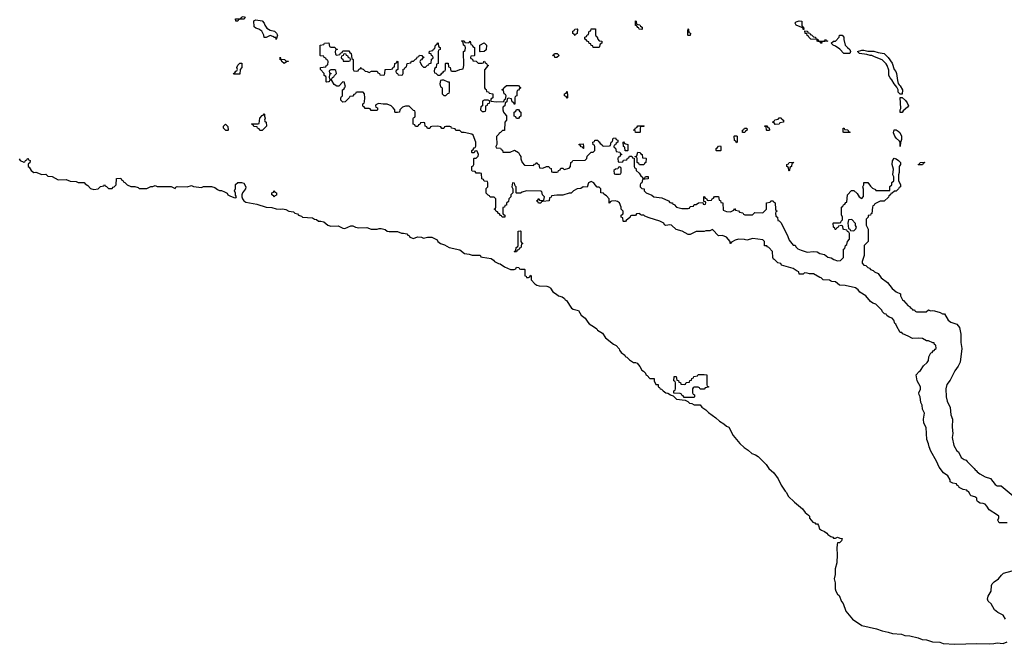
# Model space of a CAD drawing. Header units: inches. Extents: x 2602844 to 2692189, y 936934 to 1026383.
# Tile 10 of 58: x 2633550 to 2643301, y 958723 to 964904. Entities that reach past the tile are written whole.
import ezdxf

# ---------------------------------------------------------------- set-up
doc = ezdxf.new("R2010")
doc.units = ezdxf.units.IN
doc.header["$MEASUREMENT"] = 0
for name, color, linetype in [('C6936', 7, 'Continuous'), ('C6945', 7, 'Continuous'), ('C6946', 7, 'Continuous')]:
    doc.layers.add(name, color=color, linetype=linetype)

msp = doc.modelspace()

# ---------------------------------------------------------------- linework, layer by layer
at = {"layer": 'C6936', "color": 6}
for points in [[(2635690, 964888), (2635687.3, 964912.7), (2635727.3, 964912.7), (2635742, 964918), (2635746, 964930), (2635764.7, 964935.3), (2635782, 964930), (2635774, 964910), (2635732, 964908), (2635718, 964902), (2635710, 964888)], [(2636090, 964706), (2636086, 964726), (2636074, 964726), (2636058, 964738), (2636030, 964748.7), (2635990, 964726), (2635970, 964726), (2635968.7, 964750), (2635948.7, 964790), (2635918, 964810), (2635890, 964819), (2635873.2, 964833.2), (2635868.7, 964891.3), (2635890, 964901), (2635950, 964891), (2635970.6, 964870.6), (2635976, 964850), (2635998.8, 964818.8), (2636030, 964801), (2636072, 964790), (2636092, 964770), (2636102, 964750)], [(2639710, 964806), (2639686, 964810), (2639682, 964822), (2639670, 964826), (2639662, 964842), (2639650, 964846), (2639647.3, 964892.7), (2639654, 964890), (2639658, 964858), (2639690, 964854), (2639698, 964838), (2639714, 964830), (2639714, 964810)], [(2639050, 964748.7), (2639042, 964762), (2639028.4, 964768.4), (2639028, 964790), (2639042, 964798), (2639046, 964810), (2639070, 964814), (2639074, 964810), (2639071.6, 964768.4), (2639058, 964762)], [(2639230, 964628), (2639226, 964646), (2639210, 964648), (2639206, 964666), (2639190, 964668), (2639186, 964686), (2639166, 964690), (2639162, 964702), (2639148, 964710), (2639146, 964730), (2639162, 964738), (2639170, 964754), (2639182, 964758), (2639188, 964790), (2639206, 964794), (2639210, 964812), (2639252.7, 964812.7), (2639252.7, 964752.7), (2639258, 964738), (2639270, 964734), (2639274, 964710), (2639290, 964694), (2639314, 964690), (2639314, 964670), (2639298, 964662), (2639290, 964628)], [(2638110, 964586), (2638106, 964590), (2638108, 964650), (2638150, 964674), (2638174, 964650), (2638170, 964606), (2638150, 964588)], [(2636770, 964566), (2636758, 964562), (2636752, 964548), (2636738, 964542), (2636734, 964530), (2636738, 964518), (2636751.6, 964511.6), (2636754, 964494), (2636810, 964494), (2636822, 964498), (2636826, 964510), (2636822, 964522), (2636807.3, 964527.3), (2636802, 964542), (2636788, 964548), (2636782, 964562)], [(2638870, 964528.7), (2638849.2, 964529.2), (2638846, 964546), (2638826, 964550), (2638842, 964558), (2638846, 964570), (2638874, 964570), (2638891.3, 964550)], [(2635670, 964366), (2635666, 964370), (2635682, 964378), (2635690, 964394), (2635702, 964398), (2635706, 964410), (2635702, 964430), (2635710, 964454), (2635730, 964474), (2635750, 964474), (2635751.1, 964428.9), (2635734, 964410), (2635730, 964366)], [(2636190, 964494), (2636210, 964494), (2636210.8, 964489.2), (2636192, 964488), (2636170, 964469), (2636146, 964490), (2636142, 964502), (2636130, 964506), (2636128, 964532), (2636134, 964526), (2636134, 964514), (2636174, 964510)], [(2636670, 964406), (2636630, 964406), (2636618, 964402), (2636614, 964390), (2636618, 964378), (2636634, 964370), (2636618, 964362), (2636614, 964330), (2636618, 964318), (2636630, 964314), (2636642, 964318), (2636647.3, 964332.7), (2636662, 964338), (2636667.3, 964352.7), (2636686, 964370), (2636682, 964402)], [(2637750, 964306), (2637730, 964306), (2637718, 964302), (2637712, 964270), (2637718, 964238), (2637730, 964234), (2637732.7, 964227.3), (2637734, 964170), (2637750, 964154), (2637770, 964154), (2637790, 964174), (2637802, 964178), (2637806, 964190), (2637806, 964286), (2637794, 964286)], [(2638970, 964126), (2638962, 964142), (2638946, 964150), (2638946, 964170), (2638962, 964178), (2638970, 964194), (2638974, 964150), (2638974, 964130)], [(2638190, 964106), (2638150, 964106), (2638138, 964102), (2638134, 964090), (2638134, 964050), (2638118, 964042), (2638114, 964010), (2638130, 963994), (2638150, 963994), (2638162, 963998), (2638166, 964010), (2638167.3, 964052.7), (2638182, 964058), (2638187.3, 964072.7), (2638202, 964078), (2638206, 964090), (2638202, 964102)], [(2635950, 963806), (2635928.4, 963808.4), (2635922, 963822), (2635906, 963830), (2635902, 963842), (2635870, 963846), (2635862, 963862), (2635846, 963870), (2635850, 963874), (2635910, 963874), (2635922, 963878), (2635928, 963930), (2635950, 963954), (2635962, 963958), (2635970, 963971.3), (2635974, 963970), (2635974, 963950), (2635982, 963930), (2635974, 963910), (2635978, 963898), (2635992, 963890), (2635994, 963850)], [(2638470, 963926), (2638462, 963942), (2638446, 963950), (2638446, 963990), (2638462, 963998), (2638470, 964014), (2638490, 964014), (2638498, 963998), (2638514, 963990), (2638514, 963950), (2638498, 963942), (2638490, 963926)], [(2635590, 963806), (2635568.9, 963828.9), (2635568.7, 963851.3), (2635588.7, 963871.3), (2635612, 963848), (2635614, 963810), (2635610, 963806)], [(2639690, 963786), (2639650, 963788), (2639646, 963806), (2639628, 963810), (2639642, 963818), (2639650, 963834), (2639662, 963838), (2639670, 963852), (2639730, 963854), (2639734, 963850), (2639730, 963846), (2639698, 963842), (2639694, 963830), (2639694, 963790)], [(2639130, 963628), (2639122, 963642), (2639110, 963646), (2639102, 963662), (2639090, 963666), (2639088.9, 963671.1), (2639130, 963674), (2639134, 963650), (2639134, 963630)], [(2639570, 963606), (2639547.3, 963607.3), (2639542, 963642), (2639528.4, 963648.4), (2639526, 963690), (2639530, 963694), (2639538, 963678), (2639572, 963670), (2639574, 963610)], [(2639688, 963468), (2639682, 963482), (2639666, 963490), (2639666, 963530), (2639662, 963542), (2639646, 963546), (2639646, 963550), (2639662, 963558), (2639670, 963594), (2639694, 963590), (2639698, 963578), (2639714, 963570), (2639718, 963538), (2639750, 963534), (2639754, 963530), (2639752, 963490), (2639738, 963482), (2639730, 963468)], [(2639490, 963446), (2639478, 963442), (2639472.7, 963427.3), (2639450, 963426), (2639434, 963410), (2639438, 963378), (2639450, 963374), (2639490, 963374), (2639502, 963378), (2639506, 963390), (2639506, 963430), (2639502, 963442)], [(2636070, 963146), (2636062, 963162), (2636046, 963170), (2636048.4, 963191.6), (2636062, 963198), (2636070, 963214), (2636078, 963198), (2636094, 963190), (2636092.7, 963167.3), (2636078, 963162)], [(2638450, 962606), (2638446, 962610), (2638462, 962618), (2638466, 962650), (2638482, 962658), (2638486, 962670), (2638486, 962810), (2638510, 962814), (2638514, 962810), (2638514, 962710), (2638518, 962698), (2638534, 962690), (2638518, 962682), (2638512.7, 962647.3), (2638498, 962642), (2638492.7, 962627.3), (2638478, 962622), (2638470, 962606)]]:
    msp.add_lwpolyline(points, close=True, dxfattribs=at)
for points in [[(2640000, 962871), (2639990, 962872.7), (2639950, 962866), (2639934.6, 962874.6), (2639928, 962890), (2639888, 962910), (2639783.2, 962943.2), (2639740.1, 962960.1), (2639730, 962968.7), (2639708.4, 962968.4), (2639695.3, 962975.3), (2639690, 962986), (2639658, 962982), (2639650, 962966), (2639610, 962966), (2639598, 962962), (2639594, 962950), (2639570, 962926), (2639558, 962922), (2639550, 962906), (2639530, 962906), (2639526, 962910), (2639522, 962942), (2639506, 962950), (2639506, 962970), (2639522, 962978), (2639526, 962990), (2639526, 963010), (2639506, 963030), (2639506, 963050), (2639489, 963090), (2639470, 963105.2), (2639447.9, 963112.1), (2639412, 963108), (2639398, 963102), (2639394, 963090), (2639387.3, 963087.3), (2639386, 963130), (2639360.4, 963160.4), (2639336.4, 963176.4), (2639330, 963186), (2639306, 963190), (2639306, 963230), (2639290, 963246), (2639267.3, 963247.3), (2639248, 963268), (2639235.3, 963290), (2639210, 963302), (2639182, 963290), (2639170, 963246), (2639130, 963248), (2639106.8, 963233.2), (2639071.3, 963228.7), (2639034, 963210), (2639010, 963188), (2638992.7, 963187.3), (2638930, 963166), (2638870, 963168), (2638818, 963162), (2638812, 963148), (2638798, 963142), (2638794, 963110), (2638730, 963106), (2638718, 963102), (2638712, 963088), (2638688.4, 963088.4), (2638682, 963102), (2638668, 963110), (2638682, 963118), (2638690, 963134), (2638698, 963118), (2638710, 963114), (2638742, 963118), (2638746, 963150), (2638726, 963170), (2638722, 963202), (2638710, 963206), (2638570, 963208.7), (2638524.7, 963195.3), (2638510, 963186), (2638470, 963186), (2638466, 963190), (2638466, 963250), (2638458, 963258), (2638450, 963286), (2638430, 963288), (2638424, 963250), (2638434, 963230), (2638434, 963190), (2638414, 963170), (2638414, 963150), (2638394, 963130), (2638390, 963106), (2638372, 963088), (2638370.9, 963069.1), (2638354, 963066), (2638350, 963048), (2638334, 963046), (2638334, 962990), (2638338, 962978), (2638354, 962970), (2638354, 962950), (2638328.4, 962948.4), (2638322, 962962), (2638310, 962966), (2638302, 962982), (2638290, 962986), (2638282, 963002), (2638270, 963006), (2638262, 963022), (2638248, 963030), (2638262, 963038), (2638266, 963050), (2638266, 963130), (2638250, 963146), (2638210, 963146), (2638202, 963162), (2638190, 963166), (2638168.4, 963188.4), (2638168.4, 963231.6), (2638186, 963250), (2638186, 963290), (2638182, 963302), (2638150, 963306), (2638142, 963322), (2638127.3, 963327.3), (2638122, 963382), (2638110, 963386), (2638070, 963386), (2638062, 963402), (2638030, 963406), (2638026, 963410), (2638028, 963450), (2638042, 963458), (2638046, 963470), (2638046, 963530), (2638050, 963534), (2638070, 963534), (2638090, 963554), (2638094, 963570), (2638082, 963602), (2638070, 963606), (2638058, 963602), (2638050, 963586), (2638030, 963586), (2638026, 963590), (2638026, 963610), (2638042, 963618), (2638050, 963634), (2638062, 963638), (2638067.3, 963652.7), (2638068, 963690), (2638042, 963762), (2638026, 963770), (2637950, 963788), (2637928.4, 963788.4), (2637907.3, 963807.3), (2637870, 963808), (2637862, 963822), (2637826, 963830), (2637822, 963842), (2637810, 963846), (2637770, 963846), (2637758, 963842), (2637750, 963826), (2637730, 963828), (2637722, 963842), (2637690, 963849), (2637632, 963848), (2637618, 963842), (2637610, 963826), (2637590, 963826), (2637582, 963842), (2637566, 963850), (2637562, 963882), (2637550, 963886), (2637518, 963882), (2637512, 963868), (2637498, 963862), (2637492.7, 963847.3), (2637470, 963846), (2637462, 963862), (2637446, 963870), (2637447.3, 963927.3), (2637450, 963934), (2637462, 963938), (2637466, 963950), (2637466, 963990), (2637462, 964002), (2637450, 964006), (2637408.4, 964048.4), (2637370, 964048.7), (2637342, 964038), (2637314, 964010), (2637311.1, 963988.9), (2637290, 963986), (2637270, 963986), (2637266, 963990), (2637266, 964010), (2637248, 964030), (2637228, 964050), (2637190, 964069), (2637150, 964068), (2637104.7, 964075.3), (2637078, 964062), (2637074, 964050), (2637078, 964038), (2637094, 964030), (2637094, 964010), (2637090, 964006), (2637030, 964006), (2637022, 964022), (2637010, 964026), (2636970, 964026), (2636962, 964042), (2636950, 964046), (2636948.4, 964051.6), (2636948, 964070), (2636962, 964078), (2636966, 964090), (2636968, 964130), (2636966, 964170), (2636950, 964186), (2636890, 964186), (2636878, 964182), (2636874, 964170), (2636858, 964162), (2636850, 964146), (2636818, 964142), (2636814, 964130), (2636774, 964090), (2636750, 964086), (2636730, 964106), (2636728.7, 964130), (2636736.4, 964143.6), (2636746, 964150), (2636746, 964210), (2636762, 964218), (2636766, 964230), (2636778, 964242), (2636766, 964274), (2636766, 964286), (2636750, 964288), (2636710, 964246), (2636690, 964246), (2636663.1, 964263.1), (2636642, 964302), (2636630, 964306), (2636618, 964302), (2636614, 964290), (2636607.3, 964287.3), (2636590, 964286), (2636586, 964290), (2636586, 964330), (2636582, 964342), (2636566, 964350), (2636566, 964370), (2636528, 964410), (2636528, 964430), (2636582, 964438), (2636588, 964452), (2636602, 964458), (2636606, 964490), (2636602, 964502), (2636588, 964508), (2636582, 964522), (2636566, 964530), (2636562, 964542), (2636530, 964546), (2636526, 964550), (2636526, 964650), (2636562, 964658), (2636568.4, 964671.6), (2636610, 964674), (2636618, 964638), (2636632.7, 964632.7), (2636672, 964632), (2636678, 964618), (2636692.7, 964612.7), (2636692.7, 964607.3), (2636678, 964602), (2636674, 964590), (2636678, 964558), (2636690, 964554), (2636722, 964558), (2636727.3, 964572.7), (2636742, 964578), (2636750, 964594), (2636810, 964594), (2636818, 964578), (2636832, 964570), (2636838, 964518), (2636852, 964510), (2636854, 964410), (2636858, 964398), (2636890, 964394), (2636902, 964398), (2636907.3, 964412.7), (2636922, 964418), (2636930, 964432), (2636938, 964418), (2636950, 964414), (2636972.7, 964392.7), (2636991.6, 964391.6), (2637010, 964382), (2637032.7, 964392.7), (2637090, 964394), (2637098, 964378), (2637112.7, 964372.7), (2637118, 964358), (2637150, 964354), (2637162, 964358), (2637166, 964370), (2637168, 964412), (2637230, 964414), (2637242, 964418), (2637247.3, 964432.7), (2637262, 964438), (2637266, 964470), (2637282, 964478), (2637290, 964494), (2637294, 964490), (2637294, 964410), (2637278, 964402), (2637274, 964390), (2637278, 964378), (2637292.7, 964372.7), (2637298, 964358), (2637330, 964354), (2637342, 964358), (2637346, 964370), (2637347.3, 964412.7), (2637362, 964418), (2637368, 964432), (2637382, 964438), (2637386, 964470), (2637422, 964478), (2637430, 964492), (2637450, 964494), (2637470, 964514), (2637482, 964518), (2637487.3, 964532.7), (2637502, 964538), (2637510, 964554), (2637534, 964550), (2637538, 964538), (2637551.6, 964531.6), (2637550, 964526), (2637538, 964522), (2637530, 964506), (2637518, 964502), (2637514, 964490), (2637530, 964454), (2637550, 964434), (2637570, 964434), (2637590, 964454), (2637602, 964458), (2637606, 964470), (2637626, 964474), (2637628.4, 964511.6), (2637642, 964518), (2637646, 964530), (2637642, 964542), (2637628.4, 964548.4), (2637626, 964566), (2637606, 964570), (2637608.4, 964591.6), (2637642, 964598), (2637648, 964612), (2637662, 964618), (2637668.4, 964651.6), (2637682, 964658), (2637690, 964674), (2637694, 964670), (2637698, 964638), (2637714, 964630), (2637714, 964610), (2637698, 964602), (2637694, 964590), (2637694, 964470), (2637678, 964462), (2637674, 964430), (2637658, 964422), (2637654, 964390), (2637658, 964378), (2637670, 964374), (2637690, 964354), (2637710, 964354), (2637722, 964358), (2637730, 964374), (2637742, 964378), (2637750, 964394), (2637762, 964398), (2637766, 964410), (2637766, 964470), (2637770, 964474), (2637792.7, 964472.7), (2637798, 964438), (2637814, 964430), (2637818, 964398), (2637830, 964394), (2637870, 964394), (2637908.4, 964411.6), (2637942, 964418), (2637948, 964450), (2637946, 964590), (2637962, 964598), (2637966, 964630), (2637962, 964642), (2637946, 964650), (2637942, 964682), (2637926, 964690), (2637930, 964694), (2637950, 964694), (2637958, 964678), (2637990, 964674), (2638002, 964678), (2638010, 964692), (2638018, 964658), (2638030, 964654), (2638038, 964638), (2638054, 964630), (2638054, 964550), (2638050, 964546), (2638018, 964542), (2638014, 964530), (2638018, 964518), (2638032.7, 964512.7), (2638038, 964498), (2638070, 964494), (2638090, 964474), (2638130, 964474), (2638142, 964478), (2638146, 964490), (2638151.6, 964491.6), (2638158, 964478), (2638174, 964470), (2638178, 964458), (2638194, 964450), (2638178, 964442), (2638174, 964430), (2638152.7, 964407.3), (2638154, 964230), (2638158, 964218), (2638170, 964214), (2638174, 964194), (2638194, 964190), (2638198, 964178), (2638234, 964170), (2638234, 964130), (2638218, 964122), (2638214, 964110), (2638218, 964098), (2638270, 964092), (2638346, 964094), (2638350, 964114), (2638362, 964118), (2638366, 964150), (2638362, 964162), (2638348, 964170), (2638342, 964202), (2638326, 964210), (2638342, 964218), (2638346, 964230), (2638370, 964252), (2638490, 964254), (2638498, 964238), (2638511.1, 964231.1), (2638510, 964226), (2638498, 964222), (2638490, 964206), (2638478, 964202), (2638472.7, 964187.3), (2638474, 964150), (2638458, 964142), (2638454, 964130), (2638452.7, 964067.3), (2638447.3, 964067.3), (2638442, 964082), (2638426, 964090), (2638422, 964122), (2638390, 964126), (2638378, 964122), (2638374, 964090), (2638358, 964082), (2638354, 964050), (2638338, 964042), (2638334, 964030), (2638334, 964010), (2638342, 963990), (2638350, 963974), (2638371.6, 963951.6), (2638372, 963910), (2638354, 963890), (2638351.6, 963808.4), (2638330, 963806), (2638310, 963786), (2638298, 963782), (2638294, 963770), (2638272.7, 963747.3), (2638274, 963670), (2638266, 963650), (2638270, 963634), (2638312.7, 963632.7), (2638318, 963618), (2638330, 963614), (2638334, 963594), (2638408.4, 963591.6), (2638450, 963612), (2638490.8, 963590.8), (2638502, 963562), (2638512, 963550), (2638512, 963528), (2638524.9, 963490), (2638550, 963465.5), (2638638, 963462), (2638647.3, 963472.7), (2638662, 963478), (2638670, 963492), (2638678, 963478), (2638691.6, 963471.6), (2638698, 963438), (2638730, 963434), (2638768.4, 963451.6), (2638790, 963452), (2638798, 963438), (2638814, 963430), (2638818, 963398), (2638830, 963394), (2638870, 963394), (2638882, 963398), (2638887.3, 963412.7), (2638902, 963418), (2638910, 963434), (2638930, 963434), (2638942, 963422), (2638990, 963434), (2639006, 963450), (2639008, 963490), (2639022, 963498), (2639028.4, 963511.6), (2639150, 963514), (2639166, 963530), (2639170, 963554), (2639198, 963582), (2639208.4, 963591.6), (2639230, 963594), (2639246, 963610), (2639246, 963650), (2639242, 963662), (2639230, 963666), (2639226, 963690), (2639242, 963698), (2639246, 963710), (2639274, 963710), (2639278, 963698), (2639290, 963694), (2639298, 963678), (2639314, 963670), (2639318, 963658), (2639332.7, 963652.7), (2639390, 963654), (2639402, 963658), (2639408.4, 963691.6), (2639422, 963698), (2639427.3, 963732.7), (2639450, 963734), (2639458, 963718), (2639472.7, 963712.7), (2639474, 963690), (2639458, 963682), (2639450, 963666), (2639438, 963662), (2639434, 963650), (2639438, 963638), (2639451.6, 963631.6), (2639458, 963598), (2639491.6, 963591.6), (2639498, 963578), (2639514, 963570), (2639498, 963562), (2639492.7, 963547.3), (2639478, 963542), (2639474, 963530), (2639478, 963498), (2639490, 963494), (2639522, 963498), (2639528, 963512), (2639562, 963518), (2639568, 963532), (2639582, 963538), (2639587.3, 963552.7), (2639611.6, 963551.6), (2639618, 963538), (2639634, 963534), (2639634, 963450), (2639638, 963438), (2639652.7, 963432.7), (2639654, 963410), (2639683.6, 963383.6), (2639699.6, 963359.6), (2639714, 963350), (2639718, 963338), (2639730, 963334), (2639742, 963338), (2639748.4, 963351.6), (2639772.7, 963352.7), (2639772.7, 963327.3), (2639718, 963322), (2639712, 963290), (2639698, 963282), (2639694, 963270), (2639694, 963250), (2639712.7, 963232.7), (2639734, 963230), (2639734, 963210), (2639754, 963190), (2639810, 963166), (2639830, 963151.3), (2639910, 963142), (2639974, 963110), (2639990, 963094), (2640000, 963092.3)], [(2633545.4, 963525.4), (2633554, 963510), (2633590, 963494), (2633602, 963498), (2633606, 963510), (2633622, 963518), (2633626, 963530), (2633634, 963530), (2633638, 963518), (2633654, 963510), (2633651.6, 963488.4), (2633638, 963482), (2633634, 963470), (2633634, 963450), (2633643.6, 963443.6), (2633662, 963410), (2633690, 963392), (2633710, 963394), (2633770, 963372), (2633810, 963374), (2633830, 963354), (2633871.6, 963351.6), (2633930, 963318), (2634010, 963322), (2634050, 963306), (2634110, 963302), (2634130, 963294), (2634190, 963294), (2634198, 963278), (2634223.6, 963263.6), (2634250, 963232), (2634284, 963224), (2634326, 963230), (2634350, 963254), (2634382, 963258), (2634390, 963274), (2634398, 963258), (2634410, 963254), (2634430, 963234), (2634467.3, 963232.7), (2634474.6, 963245.4), (2634486, 963250), (2634506, 963270), (2634507.3, 963332.7), (2634550, 963334), (2634558, 963318), (2634572.7, 963312.7), (2634578, 963298), (2634592.7, 963292.7), (2634614, 963270), (2634650, 963251.3), (2634691.3, 963251.3), (2634722, 963242), (2634732.7, 963232.7), (2634810, 963232), (2634848.4, 963251.6), (2634867.3, 963252.7), (2634890, 963262), (2634910, 963254), (2635050, 963252), (2635090, 963234), (2635095.3, 963244.7), (2635110, 963254), (2635208.9, 963251.1), (2635250, 963262), (2635271.6, 963251.6), (2635350, 963242), (2635370, 963252), (2635450, 963254), (2635482, 963242), (2635510, 963222), (2635530, 963214), (2635550, 963214), (2635579.8, 963199.8), (2635605.4, 963185.4), (2635612, 963170), (2635630, 963161), (2635670, 963144.7), (2635690, 963142), (2635698, 963150), (2635688, 963168), (2635687.3, 963187.3), (2635678, 963210), (2635687.3, 963232.7), (2635688.4, 963271.6), (2635710, 963294), (2635747.3, 963292.7), (2635770, 963284.7), (2635790.7, 963250), (2635787.3, 963230), (2635756, 963190), (2635750.8, 963170), (2635750.8, 963150), (2635757.3, 963130), (2635770.7, 963110), (2635790, 963099.5), (2635898.9, 963078.9), (2635990, 963048.9), (2636045.8, 963045.8), (2636090, 963031.3), (2636131.9, 963028.1), (2636151.3, 963031.3), (2636186.4, 963026.4), (2636214, 963010), (2636262, 963002), (2636274, 962990), (2636302, 962982), (2636312, 962970), (2636340.7, 962960.7), (2636352, 962950), (2636450, 962942.8), (2636470, 962931.3), (2636487.7, 962927.7), (2636510, 962911.3), (2636531, 962911), (2636562.8, 962902.8), (2636601, 962870), (2636630, 962860.7), (2636703.6, 962863.6), (2636750, 962841), (2636770, 962838.8), (2636830, 962864.7), (2636850, 962864.7), (2636874, 962850), (2636910, 962842.8), (2636986.4, 962846.4), (2637030, 962831.3), (2637090, 962831.3), (2637110, 962838), (2637130, 962838), (2637167.7, 962827.7), (2637190, 962812), (2637210, 962806), (2637290, 962806), (2637330, 962792), (2637350, 962792), (2637383.6, 962783.6), (2637394, 962770), (2637406.4, 962766.4), (2637412, 962750), (2637450, 962738), (2637490, 962754), (2637530, 962752), (2637550, 962742), (2637590, 962752), (2637630, 962752), (2637684.7, 962724.7), (2637692, 962710), (2637718, 962690), (2637755.9, 962675.9), (2637802, 962650), (2637907.1, 962627.1), (2637954, 962590), (2638002.8, 962582.8), (2638030, 962572), (2638110, 962574), (2638118, 962558), (2638132.7, 962552.7), (2638219.6, 962539.6), (2638243.6, 962523.6), (2638252, 962510), (2638290, 962491.3), (2638307.5, 962487.5), (2638350, 962459.1), (2638410, 962431), (2638447.3, 962432.7), (2638462, 962438), (2638470, 962454), (2638492.7, 962452.7), (2638498, 962438), (2638510, 962434), (2638550, 962434), (2638554, 962430), (2638554, 962370), (2638565.4, 962365.4), (2638570, 962354), (2638590, 962354), (2638602, 962358), (2638610, 962374), (2638614, 962370), (2638614, 962330), (2638652, 962290), (2638670, 962278), (2638694, 962270), (2638770, 962266), (2638795.3, 962255.3), (2638807.1, 962247.1), (2638831.3, 962210), (2638867.5, 962187.5), (2638884.7, 962170), (2638922, 962162), (2638945.4, 962145.4), (2638952, 962130), (2638963.5, 962123.5), (2639016, 962050), (2639030, 962038.8), (2639085.4, 962025.4), (2639110, 961981), (2639150.8, 961950.8), (2639174.8, 961910), (2639190, 961894.8), (2639242, 961862), (2639264, 961844), (2639272, 961830), (2639322.8, 961802.8), (2639350, 961756), (2639430, 961691.3), (2639458.5, 961678.5), (2639485.8, 961645.8), (2639490, 961632), (2639507.3, 961610), (2639542.8, 961582.8), (2639547.3, 961570), (2639564, 961564), (2639590, 961538), (2639630, 961512), (2639650, 961512), (2639663.6, 961503.6), (2639690.9, 961470.9), (2639710, 961434), (2639726, 961426), (2639746.8, 961406.8), (2639752, 961390), (2639763.5, 961383.5), (2639790, 961352), (2639832.7, 961352.7), (2639834, 961330), (2639850, 961294), (2639872.7, 961292.7), (2639874, 961270), (2639884.7, 961264.7), (2639894, 961250), (2639906.4, 961246.4), (2639922, 961230), (2639950, 961212), (2639967.7, 961207.7), (2639994, 961190), (2640000, 961188.3)]]:
    msp.add_lwpolyline(points, dxfattribs=at)
at = {"layer": 'C6945', "color": 6}
for points in [[(2641360.9, 960000), (2641371.1, 959991.1), (2641372, 959970), (2641404.7, 959930), (2641423.6, 959923.6), (2641430, 959914), (2641450, 959914), (2641459.6, 959899.6), (2641470, 959866), (2641490, 959852), (2641519.8, 959839.8), (2641543.5, 959823.5), (2641552, 959810), (2641582, 959790), (2641603.6, 959783.6), (2641610, 959774), (2641630, 959774), (2641650, 959782), (2641672.7, 959772.7), (2641694, 959770), (2641690, 959746), (2641670, 959726), (2641650, 959726), (2641646, 959714), (2641641, 959670), (2641645.5, 959610), (2641641.6, 959530), (2641626.7, 959470), (2641625.5, 959414.5), (2641614.8, 959370), (2641625.5, 959330), (2641626.4, 959270), (2641631, 959250), (2641650, 959218), (2641665.2, 959205.2), (2641690, 959146), (2641704.7, 959124.7), (2641730, 959052), (2641797.3, 958970), (2641891.3, 958910), (2642036, 958876), (2642090, 958854.9), (2642150, 958844.2), (2642192, 958830), (2642281.4, 958821.4), (2642314, 958810), (2642364.9, 958804.9), (2642447.5, 958787.5), (2642486, 958770), (2642530, 958767.2), (2642590, 958746), (2642663.4, 958743.4), (2642694, 958730), (2642810, 958722.6), (2643030, 958730.8), (2643150, 958726), (2643198, 958730), (2643230, 958738), (2643289.1, 958730.9), (2643330, 958746)], [(2643330, 959926), (2643250, 959926), (2643238, 959950), (2643247.3, 959972.7), (2643248, 959990), (2643232.5, 960000)], [(2643312.7, 958972.7), (2643289, 959010), (2643236.6, 959036.6), (2643203.7, 959063.7), (2643170, 959122), (2643142, 959150), (2643134, 959170), (2643142, 959198), (2643169, 959250), (2643174, 959306), (2643180.1, 959319.9), (2643199.3, 959340.7), (2643244, 959370), (2643272.1, 959407.9), (2643293.6, 959426.4), (2643379, 959450)]]:
    msp.add_lwpolyline(points, dxfattribs=at)
at = {"layer": 'C6946', "color": 6}
for points in [[(2641310, 964806), (2641306, 964826), (2641294, 964826), (2641238, 964850), (2641228, 964870), (2641230, 964874), (2641238, 964882), (2641269.2, 964890.8), (2641294, 964890), (2641294, 964850), (2641298, 964838), (2641312, 964830), (2641314, 964806)], [(2640170, 964746), (2640168, 964750), (2640166, 964790), (2640170, 964814), (2640174, 964810), (2640178, 964778), (2640191.6, 964771.6), (2640190, 964746)], [(2641472.7, 964692.7), (2641507.3, 964692.7), (2641522, 964698), (2641530, 964712), (2641538, 964698), (2641554, 964690), (2641494, 964686), (2641490, 964669.2), (2641482, 964682), (2641448, 964690), (2641446, 964706), (2641386, 964710), (2641366, 964730), (2641362, 964742), (2641350, 964746), (2641346, 964766), (2641330, 964768), (2641326, 964794), (2641350.9, 964790.9), (2641354, 964774), (2641374, 964770), (2641378, 964758), (2641390, 964754), (2641410, 964734), (2641430, 964732), (2641434, 964714), (2641454, 964710), (2641458, 964698)], [(2641710, 964568.7), (2641672.5, 964612.5), (2641630, 964642), (2641606, 964650), (2641586, 964670), (2641609.1, 964690.9), (2641630, 964692), (2641666, 964730), (2641670, 964752), (2641694, 964750), (2641712, 964730), (2641712, 964708), (2641726, 964650), (2641747.1, 964627.1), (2641771.3, 964610), (2641778, 964590), (2641770, 964569)], [(2641950, 964591), (2642010, 964591.3), (2642050, 964578), (2642112, 964570), (2642151.1, 964531.1), (2642190, 964474), (2642210.8, 964410), (2642226, 964390), (2642234, 964370), (2642242, 964302), (2642250.8, 964270.8), (2642258, 964258), (2642271, 964250), (2642292, 964210), (2642290, 964166), (2642270, 964166), (2642250, 964188), (2642249, 964209), (2642236.4, 964236.4), (2642208.7, 964270), (2642188, 964310), (2642168.9, 964328.9), (2642158, 964350), (2642156.4, 964403.6), (2642142, 964450), (2642130, 964468), (2642090, 964508), (2642014.6, 964534.6), (2641988.7, 964548.7), (2641971.3, 964548.7), (2641940.4, 964560.4), (2641866, 964570), (2641848, 964590), (2641890, 964602), (2641910, 964602)], [(2642270, 963986), (2642269.2, 963990), (2642269.2, 964010), (2642275.3, 964024.7), (2642270, 964134), (2642290, 964134), (2642323.6, 964103.6), (2642339.8, 964079.8), (2642351.3, 964050), (2642343.6, 964036.4), (2642298, 964002), (2642290, 963986)], [(2640950, 963806), (2640946, 963810), (2640942, 963842), (2640928, 963848), (2640930, 963854), (2640950, 963854), (2640958, 963838), (2640972.7, 963832.7), (2640974, 963810), (2640970, 963806)], [(2641030, 963866), (2641022, 963882), (2641010, 963886), (2641008.4, 963891.6), (2641022, 963898), (2641028.4, 963911.6), (2641062, 963918), (2641070, 963934), (2641090, 963934), (2641098, 963918), (2641114, 963910), (2641114, 963890), (2641078, 963882), (2641070, 963868.7)], [(2640708, 963788), (2640708, 963810), (2640722, 963818), (2640728.4, 963831.6), (2640751.6, 963831.6), (2640754, 963810), (2640738, 963802), (2640730, 963788)], [(2641710, 963786), (2641706, 963790), (2641706, 963830), (2641714, 963830), (2641718, 963818), (2641750, 963814), (2641758, 963798), (2641774, 963790), (2641770, 963786)], [(2642270, 963648), (2642268.7, 963690), (2642262, 963702), (2642229, 963730), (2642215.3, 963750), (2642203.1, 963783.1), (2642210, 963814), (2642230, 963814), (2642250, 963802), (2642266, 963786), (2642281, 963750), (2642283.6, 963716.4), (2642272.7, 963687.3)], [(2640650, 963686), (2640642, 963702), (2640628.4, 963708.4), (2640626, 963750), (2640630, 963754), (2640650, 963754), (2640654, 963750), (2640654, 963690)], [(2640450, 963606), (2640446, 963610), (2640446, 963630), (2640462, 963638), (2640470, 963652), (2640490, 963654), (2640494, 963650), (2640494, 963610), (2640490, 963606)], [(2641170, 963406), (2641166, 963410), (2641162, 963442), (2641146, 963450), (2641146, 963470), (2641162, 963478), (2641170, 963492), (2641210, 963494), (2641212, 963488), (2641198, 963482), (2641194, 963450), (2641178, 963442), (2641174, 963410)], [(2642450, 963466), (2642448, 963470), (2642462, 963478), (2642466, 963490), (2642510, 963494), (2642514, 963490), (2642498, 963482), (2642490, 963468)], [(2641790, 962928), (2641758, 962922), (2641752, 962890), (2641758, 962838), (2641772, 962832), (2641778, 962818), (2641810, 962814), (2641830, 962834), (2641838, 962850), (2641828.4, 962868.4), (2641827.3, 962887.3)], [(2640290, 961246), (2640282, 961262), (2640270, 961266), (2640230, 961266), (2640218, 961262), (2640214, 961250), (2640214, 961210), (2640218, 961198), (2640234, 961190), (2640234, 961170), (2640230, 961166), (2640130, 961166), (2640122, 961182), (2640107.3, 961187.3), (2640102, 961202), (2640090, 961206), (2640027.3, 961207.3), (2640028.4, 961231.6), (2640042, 961238), (2640046, 961250), (2640046, 961310), (2640042, 961322), (2640028.4, 961328.4), (2640030, 961374), (2640052.7, 961372.7), (2640058, 961338), (2640072.7, 961332.7), (2640078, 961318), (2640092.7, 961312.7), (2640098, 961298), (2640130, 961294), (2640142, 961298), (2640150, 961314), (2640182, 961318), (2640188, 961332), (2640202, 961338), (2640207.3, 961352.7), (2640222, 961358), (2640227.3, 961372.7), (2640262, 961378), (2640268, 961392), (2640330, 961394), (2640354, 961390), (2640354, 961290), (2640358, 961278), (2640370, 961274), (2640372, 961268), (2640338, 961262), (2640330, 961246)]]:
    msp.add_lwpolyline(points, close=True, dxfattribs=at)
for points in [[(2640000, 963092.3), (2640014, 963090), (2640018, 963078), (2640030, 963074), (2640054, 963050), (2640106, 963034), (2640170, 963034), (2640182, 963038), (2640190, 963054), (2640222, 963058), (2640230, 963074), (2640250, 963074), (2640272.7, 963092.7), (2640314, 963094), (2640318, 963078), (2640330, 963074), (2640342, 963078), (2640346, 963090), (2640342, 963102), (2640326, 963106), (2640326, 963150), (2640330, 963154), (2640338, 963138), (2640350, 963134), (2640358, 963118), (2640370, 963114), (2640402, 963118), (2640406, 963130), (2640422, 963138), (2640430, 963154), (2640470, 963154), (2640478, 963118), (2640490, 963114), (2640494, 963094), (2640512, 963090), (2640518, 963018), (2640550, 963004.7), (2640590, 963002), (2640622, 963018), (2640630, 963034), (2640638, 963018), (2640670, 963012), (2640678, 962998), (2640710, 962992), (2640718, 962978), (2640730, 962974), (2640807.3, 962972.7), (2640830, 962994), (2640910, 962992), (2640946, 963030), (2640947.3, 963092.7), (2640982, 963098), (2640988.4, 963111.6), (2641012, 963112), (2641018, 963098), (2641031.6, 963091.6), (2641034, 963030), (2641038, 963018), (2641052, 963010), (2641038, 963002), (2641034, 962990), (2641038, 962958), (2641054, 962950), (2641058, 962918), (2641070, 962914), (2641090, 962894), (2641158, 962758), (2641170, 962722), (2641210, 962674), (2641230, 962674), (2641236.9, 962656.9), (2641256, 962636), (2641290, 962622.8), (2641350, 962604), (2641410, 962610.8), (2641447.1, 962607.1), (2641474, 962590), (2641519.6, 962579.6), (2641552.7, 962552.7), (2641587.1, 962547.1), (2641612, 962530), (2641650, 962517.3), (2641678, 962522), (2641708, 962550), (2641708.4, 962631.6), (2641722, 962638), (2641728, 962670), (2641742, 962678), (2641748, 962710), (2641767.3, 962732.7), (2641767.3, 962787.3), (2641762, 962802), (2641748, 962808), (2641742, 962822), (2641710, 962826), (2641706, 962830), (2641702, 962862), (2641690, 962866), (2641658, 962862), (2641652.7, 962847.3), (2641638, 962842), (2641632.7, 962827.3), (2641627.3, 962827.3), (2641622, 962842), (2641608, 962850), (2641606, 962890), (2641610, 962894), (2641670, 962894), (2641682, 962898), (2641686, 962910), (2641698, 962922), (2641698, 962950), (2641688.4, 962971.6), (2641688, 963050), (2641702, 963058), (2641707.3, 963072.7), (2641722, 963078), (2641730, 963094), (2641742, 963098), (2641748.7, 963171.3), (2641787.3, 963212.7), (2641810, 963214), (2641843.6, 963183.6), (2641862, 963150), (2641890, 963134), (2641907.3, 963152.7), (2641907.3, 963227.3), (2641898, 963250), (2641908, 963270), (2641910, 963294), (2641950, 963291.3), (2641975.3, 963255.3), (2641996.9, 963236.9), (2642023.6, 963223.6), (2642030, 963214), (2642166, 963214), (2642168, 963252), (2642186, 963270), (2642187.3, 963292.7), (2642206, 963310), (2642206, 963350), (2642198, 963370), (2642203.1, 963423.1), (2642189, 963470), (2642193.6, 963506.4), (2642210, 963532), (2642230, 963526), (2642252, 963510), (2642274, 963490), (2642271.3, 963470), (2642258, 963450), (2642258, 963390), (2642251.3, 963370), (2642251.6, 963311.6), (2642272, 963270), (2642274, 963250), (2642258, 963242), (2642254, 963230), (2642230, 963208), (2642212.7, 963207.3), (2642190, 963186), (2642178, 963182), (2642174, 963170), (2642158, 963162), (2642152.7, 963147.3), (2642110.9, 963109.1), (2642070, 963108), (2642018, 963082), (2642012.7, 963067.3), (2641998, 963062), (2641994, 963050), (2641990, 962986), (2641978, 962982), (2641974, 962970), (2641954, 962966), (2641952, 962950), (2641932, 962930), (2641931.6, 962871.6), (2641952, 962830), (2641952, 962710), (2641914, 962670), (2641912, 962570), (2641892, 962510), (2641892.7, 962492.7), (2641910, 962474), (2641930, 962472), (2641950, 962452), (2641966, 962446), (2641974, 962430), (2642002, 962422), (2642014, 962410), (2642051.3, 962391.3), (2642081, 962350), (2642142.5, 962302.5), (2642190, 962244.7), (2642230, 962212), (2642274, 962190), (2642274, 962170), (2642292, 962130), (2642303.5, 962123.5), (2642350, 962072), (2642365.4, 962065.4), (2642370, 962054), (2642385.4, 962045.4), (2642390, 962034), (2642410, 962034), (2642418, 962018), (2642432.7, 962012.7), (2642470, 962011.3), (2642527.3, 962012.7), (2642550, 962032), (2642570, 962022), (2642590, 962026), (2642610, 962022.8), (2642666.4, 962006.4), (2642690, 961994), (2642710, 961994), (2642744.7, 961930), (2642772, 961910), (2642830, 961892), (2642858, 961858), (2642870.8, 961790), (2642870.7, 961710), (2642880.7, 961650), (2642864.9, 961515.1), (2642844.5, 961475.5), (2642811, 961430), (2642764, 961336), (2642730, 961294), (2642720.5, 961250), (2642724.9, 961170), (2642734.8, 961130), (2642764.5, 961064.5), (2642770, 960994), (2642787.3, 960950), (2642784, 960870), (2642791.3, 960810), (2642784.9, 960770), (2642800.7, 960690), (2642830, 960638), (2642846.8, 960626.8), (2642872, 960570), (2642902, 960550), (2642923.6, 960543.6), (2642932, 960530), (2643003, 960463), (2643011.3, 960450), (2643023, 960443), (2643031.3, 960430), (2643058, 960410), (2643110, 960378.8), (2643163.6, 960363.6), (2643210, 960302.8), (2643230, 960291), (2643270, 960292), (2643390, 960190.8)], [(2643232.5, 960000), (2643151.9, 960051.9), (2643129.2, 960090), (2643110, 960109.2), (2643090, 960117), (2643060.2, 960120.2), (2643035.3, 960135.3), (2643028, 960150), (2643028, 960170), (2643010, 960182), (2642973.2, 960193.2), (2642961.2, 960201.2), (2642948, 960230), (2642936.5, 960236.5), (2642930, 960248), (2642893.2, 960253.2), (2642854.6, 960274.6), (2642850, 960286), (2642834.6, 960294.6), (2642826, 960310), (2642790, 960318), (2642766, 960330), (2642766, 960350), (2642742, 960390), (2642698, 960418), (2642656, 960476), (2642630, 960535.3), (2642572.9, 960632.9), (2642555.3, 960675.3), (2642550, 960706), (2642534, 960750), (2642528.4, 960868.4), (2642504, 960910), (2642501.2, 960950), (2642508.7, 961010), (2642489.3, 961049.3), (2642488.7, 961090), (2642475.3, 961115.3), (2642469, 961170), (2642456, 961190), (2642453.2, 961210), (2642471.2, 961248.8), (2642469.4, 961270), (2642437.2, 961330), (2642428, 961390), (2642457, 961423), (2642470, 961431), (2642500.7, 961479.3), (2642537, 961510), (2642549.2, 961530), (2642552.9, 961567.1), (2642574.6, 961605.4), (2642586, 961610), (2642594.6, 961625.4), (2642606, 961630), (2642615.3, 961644.7), (2642626, 961650), (2642622, 961682), (2642608.4, 961688.4), (2642606, 961706), (2642594, 961706), (2642550, 961726), (2642530, 961726), (2642490, 961748.7), (2642450, 961752.3), (2642390, 961748.7), (2642350, 961772.7), (2642294.6, 961794.6), (2642287.3, 961807.3), (2642270, 961808), (2642233.2, 961873.2), (2642228, 961890), (2642218, 961898), (2642205.2, 961930), (2642190, 961949), (2642160.9, 961960.9), (2642137.2, 961977.2), (2642130, 961988), (2642113.6, 961993.6), (2642093.6, 962013.6), (2642088, 962030), (2642030, 962088.7), (2641999, 962099), (2641976.5, 962116.5), (2641928.7, 962170), (2641870, 962208.7), (2641854, 962230), (2641828, 962250), (2641726, 962274), (2641670, 962278), (2641630, 962309), (2641593.6, 962313.6), (2641578, 962318), (2641570, 962326), (2641508.4, 962328.4), (2641486, 962350), (2641472.9, 962352.9), (2641410, 962388), (2641370, 962388), (2641350, 962395.3), (2641322, 962398), (2641310, 962386), (2641270, 962386), (2641266, 962410), (2641250, 962414), (2641210, 962440.9), (2641095.3, 962475.3), (2641086, 962490), (2641058, 962498), (2641026, 962530), (2641015.3, 962535.3), (2641009, 962549), (2641005.2, 962610), (2640970, 962648.7), (2640954.6, 962654.6), (2640950, 962666), (2640927.3, 962667.3), (2640926, 962710), (2640910, 962726), (2640810, 962739.3), (2640750, 962722), (2640728.4, 962728.4), (2640670, 962732.3), (2640636.9, 962723.1), (2640598, 962702), (2640590, 962688), (2640586, 962690), (2640586, 962710), (2640548.7, 962750), (2640510, 962768.7), (2640470, 962766), (2640410, 962826), (2640384.7, 962815.3), (2640346, 962814), (2640327.3, 962807.3), (2640250, 962808.7), (2640190, 962779), (2640170, 962779), (2640110, 962809.3), (2640050, 962826), (2640006, 962870), (2640000, 962871)], [(2640000, 961188.3), (2640022, 961182), (2640054, 961150), (2640139.6, 961139.6), (2640166.8, 961126.8), (2640182, 961110), (2640205.8, 961105.8), (2640230, 961091.3), (2640290, 961092), (2640306, 961070), (2640343.8, 961043.8), (2640370, 961016), (2640444.5, 960964.5), (2640478.8, 960930), (2640524.7, 960904.7), (2640550, 960880.7), (2640571, 960871), (2640614, 960790), (2640680.7, 960710), (2640723, 960670), (2640763.4, 960643.4), (2640798.8, 960610), (2640837.1, 960597.1), (2640862.4, 960582.4), (2640941.6, 960501.6), (2640970, 960461), (2641018, 960418), (2641061.1, 960361.1), (2641090, 960298.8), (2641130, 960238.8), (2641144.4, 960224.4), (2641161.6, 960190), (2641223, 960130), (2641302.8, 960062.8), (2641330, 960026.8), (2641360.9, 960000)]]:
    msp.add_lwpolyline(points, dxfattribs=at)

doc.saveas('drawing.dxf')
